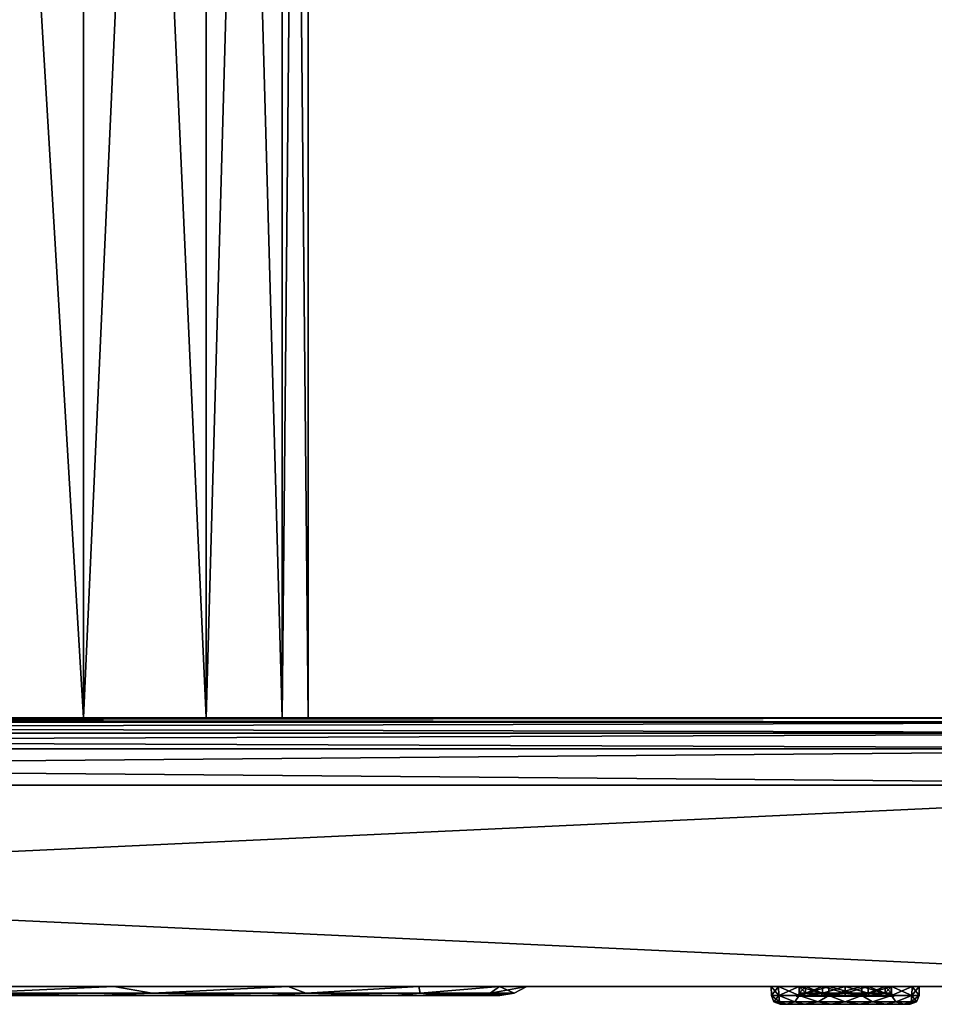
# Model space of a CAD drawing. Header units: millimetres. Extents: x -50 to 50, y 102 to 190.
# Tile 253 of 256: x 17 to 37, y 102 to 124. Entities that reach past the tile are written whole.
import ezdxf

# ---------------------------------------------------------------- set-up
doc = ezdxf.new("R2010")
doc.units = ezdxf.units.MM
doc.header["$LTSCALE"] = 65.185185
for name, color, linetype in [('104', 7, 'CONTINUOUS'), ('105', 7, 'CONTINUOUS'), ('106', 7, 'CONTINUOUS'), ('107', 7, 'CONTINUOUS'), ('108', 7, 'CONTINUOUS'), ('109', 7, 'CONTINUOUS'), ('110', 7, 'CONTINUOUS'), ('12', 7, 'CONTINUOUS'), ('15', 7, 'CONTINUOUS'), ('17', 7, 'CONTINUOUS'), ('21', 7, 'CONTINUOUS'), ('26', 7, 'CONTINUOUS'), ('27', 7, 'CONTINUOUS'), ('30', 7, 'CONTINUOUS'), ('33', 7, 'CONTINUOUS'), ('34', 7, 'CONTINUOUS'), ('35', 7, 'CONTINUOUS'), ('36', 7, 'CONTINUOUS'), ('43', 7, 'CONTINUOUS'), ('44', 7, 'CONTINUOUS'), ('48', 7, 'CONTINUOUS'), ('53', 7, 'CONTINUOUS'), ('57', 7, 'CONTINUOUS'), ('58', 7, 'CONTINUOUS')]:
    doc.layers.add(name, color=color, linetype=linetype)

msp = doc.modelspace()

# ---------------------------------------------------------------- linework, layer by layer
at = {"layer": '104', "color": 7, "linetype": 'CONTINUOUS'}
for points in [[(14.34, 169.3, -17.982), (17.982, 169.3, -14.34), (14.34, 108.5, -17.982), (14.34, 169.3, -17.982)], [(17.982, 169.3, -14.34), (17.982, 108.5, -14.34), (14.34, 108.5, -17.982), (17.982, 169.3, -14.34)], [(17.982, 169.3, 14.34), (14.34, 169.3, 17.982), (17.982, 108.5, 14.34), (17.982, 169.3, 14.34)], [(14.34, 169.3, 17.982), (14.34, 108.5, 17.982), (17.982, 108.5, 14.34), (14.34, 169.3, 17.982)], [(17.982, 169.3, -14.34), (20.722, 169.3, -9.979), (17.982, 108.5, -14.34), (17.982, 169.3, -14.34)], [(20.722, 169.3, -9.979), (20.722, 108.5, -9.98), (17.982, 108.5, -14.34), (20.722, 169.3, -9.979)], [(20.722, 169.3, 9.979), (17.982, 169.3, 14.34), (20.722, 108.5, 9.98), (20.722, 169.3, 9.979)], [(17.982, 169.3, 14.34), (17.982, 108.5, 14.34), (20.722, 108.5, 9.98), (17.982, 169.3, 14.34)], [(20.722, 169.3, -9.979), (22.423, 169.3, -5.118), (20.722, 108.5, -9.98), (20.722, 169.3, -9.979)], [(22.423, 169.3, -5.118), (22.423, 108.5, -5.118), (20.722, 108.5, -9.98), (22.423, 169.3, -5.118)], [(22.423, 169.3, 5.118), (20.722, 169.3, 9.979), (22.423, 108.5, 5.118), (22.423, 169.3, 5.118)], [(20.722, 169.3, 9.979), (20.722, 108.5, 9.98), (22.423, 108.5, 5.118), (20.722, 169.3, 9.979)], [(22.423, 169.3, -5.118), (23, 169.3, 0), (22.423, 108.5, -5.118), (22.423, 169.3, -5.118)], [(23, 169.3, 0), (22.423, 169.3, 5.118), (23, 108.5), (23, 169.3, 0)], [(23, 169.3, 0), (23, 108.5), (22.423, 108.5, -5.118), (23, 169.3, 0)], [(22.423, 169.3, 5.118), (22.423, 108.5, 5.118), (23, 108.5), (22.423, 169.3, 5.118)]]:
    msp.add_3dface(points, dxfattribs=at)
at = {"layer": '105', "color": 7, "linetype": 'CONTINUOUS'}
for points in [[(33.975, 102.35, 17), (33.905, 102.28, 17), (34.052, 102.28, 16.452), (33.975, 102.35, 17)], [(34.112, 102.35, 16.488), (33.975, 102.35, 17), (34.052, 102.28, 16.452), (34.112, 102.35, 16.488)], [(34.452, 102.28, 16.052), (34.112, 102.35, 16.488), (34.052, 102.28, 16.452), (34.452, 102.28, 16.052)], [(34.487, 102.35, 16.112), (34.112, 102.35, 16.488), (34.452, 102.28, 16.052), (34.487, 102.35, 16.112)], [(35, 102.28, 15.905), (34.487, 102.35, 16.112), (34.452, 102.28, 16.052), (35, 102.28, 15.905)], [(35, 102.35, 15.975), (34.487, 102.35, 16.112), (35, 102.28, 15.905), (35, 102.35, 15.975)], [(35.513, 102.35, 16.112), (35, 102.35, 15.975), (35.548, 102.28, 16.052), (35.513, 102.35, 16.112)], [(35.548, 102.28, 16.052), (35, 102.35, 15.975), (35, 102.28, 15.905), (35.548, 102.28, 16.052)], [(35.888, 102.35, 16.488), (35.513, 102.35, 16.112), (35.948, 102.28, 16.452), (35.888, 102.35, 16.488)], [(35.948, 102.28, 16.452), (35.513, 102.35, 16.112), (35.548, 102.28, 16.052), (35.948, 102.28, 16.452)], [(36.025, 102.35, 17), (35.888, 102.35, 16.488), (36.095, 102.28, 17), (36.025, 102.35, 17)], [(36.095, 102.28, 17), (35.888, 102.35, 16.488), (35.948, 102.28, 16.452), (36.095, 102.28, 17)]]:
    msp.add_3dface(points, dxfattribs=at)
at = {"layer": '106', "color": 7, "linetype": 'CONTINUOUS'}
for points in [[(33.905, 102.28, 17), (33.975, 102.35, 17), (34.112, 102.35, 17.512), (33.905, 102.28, 17)], [(33.905, 102.28, 17), (34.112, 102.35, 17.512), (34.052, 102.28, 17.548), (33.905, 102.28, 17)], [(34.112, 102.35, 17.512), (34.487, 102.35, 17.888), (34.052, 102.28, 17.548), (34.112, 102.35, 17.512)], [(34.052, 102.28, 17.548), (34.487, 102.35, 17.888), (34.452, 102.28, 17.948), (34.052, 102.28, 17.548)], [(34.487, 102.35, 17.888), (35, 102.35, 18.025), (34.452, 102.28, 17.948), (34.487, 102.35, 17.888)], [(34.452, 102.28, 17.948), (35, 102.35, 18.025), (35, 102.28, 18.095), (34.452, 102.28, 17.948)], [(35, 102.35, 18.025), (35.513, 102.35, 17.888), (35, 102.28, 18.095), (35, 102.35, 18.025)], [(35, 102.28, 18.095), (35.513, 102.35, 17.888), (35.548, 102.28, 17.948), (35, 102.28, 18.095)], [(35.513, 102.35, 17.888), (35.888, 102.35, 17.512), (35.548, 102.28, 17.948), (35.513, 102.35, 17.888)], [(35.548, 102.28, 17.948), (35.888, 102.35, 17.512), (35.948, 102.28, 17.548), (35.548, 102.28, 17.948)], [(35.888, 102.35, 17.512), (36.025, 102.35, 17), (35.948, 102.28, 17.548), (35.888, 102.35, 17.512)], [(36.025, 102.35, 17), (36.095, 102.28, 17), (35.948, 102.28, 17.548), (36.025, 102.35, 17)]]:
    msp.add_3dface(points, dxfattribs=at)
at = {"layer": '107', "color": 7, "linetype": 'CONTINUOUS'}
for points in [[(34.052, 102.28, 16.452), (33.905, 102.28, 17), (34.052, 102.28, 17.548), (34.052, 102.28, 16.452)], [(34.452, 102.28, 16.052), (34.052, 102.28, 16.452), (34.452, 102.28, 17.948), (34.452, 102.28, 16.052)], [(34.052, 102.28, 16.452), (34.052, 102.28, 17.548), (34.452, 102.28, 17.948), (34.052, 102.28, 16.452)], [(35, 102.28, 15.905), (34.452, 102.28, 16.052), (35, 102.28, 18.095), (35, 102.28, 15.905)], [(34.452, 102.28, 16.052), (34.452, 102.28, 17.948), (35, 102.28, 18.095), (34.452, 102.28, 16.052)], [(35.548, 102.28, 16.052), (35, 102.28, 15.905), (35.548, 102.28, 17.948), (35.548, 102.28, 16.052)], [(35, 102.28, 15.905), (35, 102.28, 18.095), (35.548, 102.28, 17.948), (35, 102.28, 15.905)], [(35.948, 102.28, 16.452), (35.548, 102.28, 16.052), (35.948, 102.28, 17.548), (35.948, 102.28, 16.452)], [(35.548, 102.28, 16.052), (35.548, 102.28, 17.948), (35.948, 102.28, 17.548), (35.548, 102.28, 16.052)], [(36.095, 102.28, 17), (35.948, 102.28, 16.452), (35.948, 102.28, 17.548), (36.095, 102.28, 17)]]:
    msp.add_3dface(points, dxfattribs=at)
at = {"layer": '108', "color": 7, "linetype": 'CONTINUOUS'}
for points in [[(34.112, 102.5, 17.512), (33.975, 102.5, 17), (35.888, 102.5, 17.512), (34.112, 102.5, 17.512)], [(33.975, 102.5, 17), (36.025, 102.5, 17), (35.888, 102.5, 17.512), (33.975, 102.5, 17)], [(34.112, 102.5, 16.488), (36.025, 102.5, 17), (33.975, 102.5, 17), (34.112, 102.5, 16.488)], [(35.513, 102.5, 17.888), (34.112, 102.5, 17.512), (35.888, 102.5, 17.512), (35.513, 102.5, 17.888)], [(34.487, 102.5, 17.888), (34.112, 102.5, 17.512), (35.513, 102.5, 17.888), (34.487, 102.5, 17.888)], [(34.487, 102.5, 16.112), (35.888, 102.5, 16.488), (34.112, 102.5, 16.488), (34.487, 102.5, 16.112)], [(35.888, 102.5, 16.488), (36.025, 102.5, 17), (34.112, 102.5, 16.488), (35.888, 102.5, 16.488)], [(35, 102.5, 18.025), (34.487, 102.5, 17.888), (35.513, 102.5, 17.888), (35, 102.5, 18.025)], [(35, 102.5, 15.975), (35.513, 102.5, 16.112), (34.487, 102.5, 16.112), (35, 102.5, 15.975)], [(35.513, 102.5, 16.112), (35.888, 102.5, 16.488), (34.487, 102.5, 16.112), (35.513, 102.5, 16.112)]]:
    msp.add_3dface(points, dxfattribs=at)
at = {"layer": '109', "color": 7, "linetype": 'CONTINUOUS'}
for points in [[(34.112, 102.35, 17.512), (33.975, 102.35, 17), (34.112, 102.5, 17.512), (34.112, 102.35, 17.512)], [(33.975, 102.35, 17), (33.975, 102.5, 17), (34.112, 102.5, 17.512), (33.975, 102.35, 17)], [(34.487, 102.35, 17.888), (34.112, 102.35, 17.512), (34.487, 102.5, 17.888), (34.487, 102.35, 17.888)], [(34.112, 102.35, 17.512), (34.112, 102.5, 17.512), (34.487, 102.5, 17.888), (34.112, 102.35, 17.512)], [(35, 102.35, 18.025), (34.487, 102.35, 17.888), (35, 102.5, 18.025), (35, 102.35, 18.025)], [(34.487, 102.35, 17.888), (34.487, 102.5, 17.888), (35, 102.5, 18.025), (34.487, 102.35, 17.888)], [(35.513, 102.35, 17.888), (35, 102.35, 18.025), (35.513, 102.5, 17.888), (35.513, 102.35, 17.888)], [(35, 102.35, 18.025), (35, 102.5, 18.025), (35.513, 102.5, 17.888), (35, 102.35, 18.025)], [(35.888, 102.35, 17.512), (35.513, 102.35, 17.888), (35.888, 102.5, 17.512), (35.888, 102.35, 17.512)], [(35.513, 102.35, 17.888), (35.513, 102.5, 17.888), (35.888, 102.5, 17.512), (35.513, 102.35, 17.888)], [(36.025, 102.35, 17), (35.888, 102.35, 17.512), (36.025, 102.5, 17), (36.025, 102.35, 17)], [(36.025, 102.5, 17), (35.888, 102.35, 17.512), (35.888, 102.5, 17.512), (36.025, 102.5, 17)]]:
    msp.add_3dface(points, dxfattribs=at)
at = {"layer": '110', "color": 7, "linetype": 'CONTINUOUS'}
for points in [[(33.975, 102.35, 17), (34.112, 102.35, 16.488), (33.975, 102.5, 17), (33.975, 102.35, 17)], [(34.112, 102.35, 16.488), (34.112, 102.5, 16.488), (33.975, 102.5, 17), (34.112, 102.35, 16.488)], [(34.112, 102.35, 16.488), (34.487, 102.35, 16.112), (34.112, 102.5, 16.488), (34.112, 102.35, 16.488)], [(34.487, 102.35, 16.112), (34.487, 102.5, 16.112), (34.112, 102.5, 16.488), (34.487, 102.35, 16.112)], [(34.487, 102.35, 16.112), (35, 102.35, 15.975), (34.487, 102.5, 16.112), (34.487, 102.35, 16.112)], [(35, 102.35, 15.975), (35, 102.5, 15.975), (34.487, 102.5, 16.112), (35, 102.35, 15.975)], [(35, 102.35, 15.975), (35.513, 102.35, 16.112), (35, 102.5, 15.975), (35, 102.35, 15.975)], [(35.513, 102.35, 16.112), (35.513, 102.5, 16.112), (35, 102.5, 15.975), (35.513, 102.35, 16.112)], [(35.513, 102.35, 16.112), (35.888, 102.35, 16.488), (35.513, 102.5, 16.112), (35.513, 102.35, 16.112)], [(35.888, 102.35, 16.488), (35.888, 102.5, 16.488), (35.513, 102.5, 16.112), (35.888, 102.35, 16.488)], [(35.888, 102.35, 16.488), (36.025, 102.35, 17), (35.888, 102.5, 16.488), (35.888, 102.35, 16.488)], [(36.025, 102.35, 17), (36.025, 102.5, 17), (35.888, 102.5, 16.488), (36.025, 102.35, 17)]]:
    msp.add_3dface(points, dxfattribs=at)
at = {"layer": '12', "color": 7, "linetype": 'CONTINUOUS'}
for points in [[(-26.693, 102.3, -5.651), (27.284, 102.3), (-27.284, 102.3), (-26.693, 102.3, -5.651)], [(-27.284, 102.3), (27.284, 102.3), (26.693, 102.3, 5.651), (-27.284, 102.3)], [(-26.693, 102.3, 5.651), (-27.284, 102.3), (26.693, 102.3, 5.651), (-26.693, 102.3, 5.651)], [(26.693, 102.3, -5.651), (27.284, 102.3), (-26.693, 102.3, -5.651), (26.693, 102.3, -5.651)], [(-25.955, 102.3, -8.413), (26.693, 102.3, -5.651), (-26.693, 102.3, -5.651), (-25.955, 102.3, -8.413)], [(-25.955, 102.3, 8.414), (-26.693, 102.3, 5.651), (25.955, 102.3, 8.413), (-25.955, 102.3, 8.414)], [(25.955, 102.3, 8.413), (-26.693, 102.3, 5.651), (26.693, 102.3, 5.651), (25.955, 102.3, 8.413)], [(25.955, 102.3, -8.414), (26.693, 102.3, -5.651), (-25.955, 102.3, -8.413), (25.955, 102.3, -8.414)], [(-24.932, 102.3, -11.082), (25.955, 102.3, -8.414), (-25.955, 102.3, -8.413), (-24.932, 102.3, -11.082)], [(-24.932, 102.3, 11.082), (-25.955, 102.3, 8.414), (24.932, 102.3, 11.082), (-24.932, 102.3, 11.082)], [(24.932, 102.3, 11.082), (-25.955, 102.3, 8.414), (25.955, 102.3, 8.413), (24.932, 102.3, 11.082)], [(24.932, 102.3, -11.082), (25.955, 102.3, -8.414), (-24.932, 102.3, -11.082), (24.932, 102.3, -11.082)], [(-22.082, 102.3, -16.026), (24.932, 102.3, -11.082), (-24.932, 102.3, -11.082), (-22.082, 102.3, -16.026)], [(-22.082, 102.3, 16.026), (-24.932, 102.3, 11.082), (22.082, 102.3, 16.026), (-22.082, 102.3, 16.026)], [(22.082, 102.3, 16.026), (-24.932, 102.3, 11.082), (24.932, 102.3, 11.082), (22.082, 102.3, 16.026)], [(22.082, 102.3, -16.026), (24.932, 102.3, -11.082), (-22.082, 102.3, -16.026), (22.082, 102.3, -16.026)], [(-18.265, 102.3, -20.268), (22.082, 102.3, -16.026), (-22.082, 102.3, -16.026), (-18.265, 102.3, -20.268)], [(-18.265, 102.3, 20.269), (-22.082, 102.3, 16.026), (18.265, 102.3, 20.268), (-18.265, 102.3, 20.269)], [(18.265, 102.3, 20.268), (-22.082, 102.3, 16.026), (22.082, 102.3, 16.026), (18.265, 102.3, 20.268)], [(18.265, 102.3, -20.269), (22.082, 102.3, -16.026), (-18.265, 102.3, -20.268), (18.265, 102.3, -20.269)], [(-13.649, 102.3, -23.625), (18.265, 102.3, -20.269), (-18.265, 102.3, -20.268), (-13.649, 102.3, -23.625)], [(13.649, 102.3, 23.625), (-18.265, 102.3, 20.269), (18.265, 102.3, 20.268), (13.649, 102.3, 23.625)], [(13.649, 102.3, -23.625), (18.265, 102.3, -20.269), (-13.649, 102.3, -23.625), (13.649, 102.3, -23.625)]]:
    msp.add_3dface(points, dxfattribs=at)
at = {"layer": '15', "color": 7, "linetype": 'CONTINUOUS'}
for points in [[(-49.207, 108.5, 47.908), (-49.11, 108.5, 48.401), (49.207, 108.5, 47.908), (-49.207, 108.5, 47.908)], [(-49.207, 108.5, 47.908), (49.207, 108.5, 47.908), (9.98, 108.5, 20.722), (-49.207, 108.5, 47.908)], [(-49.11, 108.5, -48.401), (-49.207, 108.5, -47.908), (49.11, 108.5, -48.401), (-49.11, 108.5, -48.401)], [(49.11, 108.5, -48.401), (-49.207, 108.5, -47.908), (49.207, 108.5, -47.908), (49.11, 108.5, -48.401)], [(49.207, 108.5, -47.908), (-49.207, 108.5, -47.908), (-9.98, 108.5, -20.722), (49.207, 108.5, -47.908)], [(-49.11, 108.5, 48.401), (-48.989, 108.5, 48.629), (49.11, 108.5, 48.401), (-49.11, 108.5, 48.401)], [(49.207, 108.5, 47.908), (-49.11, 108.5, 48.401), (49.11, 108.5, 48.401), (49.207, 108.5, 47.908)], [(-48.989, 108.5, -48.629), (-49.11, 108.5, -48.401), (48.989, 108.5, -48.629), (-48.989, 108.5, -48.629)], [(48.989, 108.5, -48.629), (-49.11, 108.5, -48.401), (49.11, 108.5, -48.401), (48.989, 108.5, -48.629)], [(-48.989, 108.5, 48.629), (-48.827, 108.5, 48.827), (48.989, 108.5, 48.629), (-48.989, 108.5, 48.629)], [(49.11, 108.5, 48.401), (-48.989, 108.5, 48.629), (48.989, 108.5, 48.629), (49.11, 108.5, 48.401)], [(-48.827, 108.5, -48.827), (-48.989, 108.5, -48.629), (48.827, 108.5, -48.827), (-48.827, 108.5, -48.827)], [(48.827, 108.5, -48.827), (-48.989, 108.5, -48.629), (48.989, 108.5, -48.629), (48.827, 108.5, -48.827)], [(-48.827, 108.5, 48.827), (-48.629, 108.5, 48.989), (48.827, 108.5, 48.827), (-48.827, 108.5, 48.827)], [(48.989, 108.5, 48.629), (-48.827, 108.5, 48.827), (48.827, 108.5, 48.827), (48.989, 108.5, 48.629)], [(-48.629, 108.5, -48.989), (-48.827, 108.5, -48.827), (48.629, 108.5, -48.989), (-48.629, 108.5, -48.989)], [(48.629, 108.5, -48.989), (-48.827, 108.5, -48.827), (48.827, 108.5, -48.827), (48.629, 108.5, -48.989)], [(-48.629, 108.5, 48.989), (-48.401, 108.5, 49.11), (48.629, 108.5, 48.989), (-48.629, 108.5, 48.989)], [(48.827, 108.5, 48.827), (-48.629, 108.5, 48.989), (48.629, 108.5, 48.989), (48.827, 108.5, 48.827)], [(-48.401, 108.5, -49.11), (-48.629, 108.5, -48.989), (48.401, 108.5, -49.11), (-48.401, 108.5, -49.11)], [(48.401, 108.5, -49.11), (-48.629, 108.5, -48.989), (48.629, 108.5, -48.989), (48.401, 108.5, -49.11)], [(-48.401, 108.5, 49.11), (-47.908, 108.5, 49.207), (48.401, 108.5, 49.11), (-48.401, 108.5, 49.11)], [(48.629, 108.5, 48.989), (-48.401, 108.5, 49.11), (48.401, 108.5, 49.11), (48.629, 108.5, 48.989)], [(-47.908, 108.5, -49.207), (-48.401, 108.5, -49.11), (47.908, 108.5, -49.207), (-47.908, 108.5, -49.207)], [(47.908, 108.5, -49.207), (-48.401, 108.5, -49.11), (48.401, 108.5, -49.11), (47.908, 108.5, -49.207)], [(48.401, 108.5, 49.11), (-47.908, 108.5, 49.207), (47.908, 108.5, 49.207), (48.401, 108.5, 49.11)], [(-5.118, 108.5, -22.423), (49.207, 108.5, -47.908), (-9.98, 108.5, -20.722), (-5.118, 108.5, -22.423)], [(0, 108.5, -23), (49.207, 108.5, -47.908), (-5.118, 108.5, -22.423), (0, 108.5, -23)], [(49.207, 108.5, -47.908), (0, 108.5, -23), (5.118, 108.5, -22.423), (49.207, 108.5, -47.908)], [(9.98, 108.5, -20.722), (49.207, 108.5, -47.908), (5.118, 108.5, -22.423), (9.98, 108.5, -20.722)], [(14.34, 108.5, -17.982), (49.207, 108.5, -47.908), (9.98, 108.5, -20.722), (14.34, 108.5, -17.982)], [(9.98, 108.5, 20.722), (49.207, 108.5, 47.908), (14.34, 108.5, 17.982), (9.98, 108.5, 20.722)], [(17.982, 108.5, -14.34), (49.207, 108.5, -47.908), (14.34, 108.5, -17.982), (17.982, 108.5, -14.34)], [(14.34, 108.5, 17.982), (49.207, 108.5, 47.908), (17.982, 108.5, 14.34), (14.34, 108.5, 17.982)], [(20.722, 108.5, -9.98), (49.207, 108.5, -47.908), (17.982, 108.5, -14.34), (20.722, 108.5, -9.98)], [(17.982, 108.5, 14.34), (49.207, 108.5, 47.908), (20.722, 108.5, 9.98), (17.982, 108.5, 14.34)], [(49.207, 108.5, 47.908), (49.207, 108.5, -47.908), (20.722, 108.5, 9.98), (49.207, 108.5, 47.908)], [(20.722, 108.5, 9.98), (49.207, 108.5, -47.908), (22.423, 108.5, 5.118), (20.722, 108.5, 9.98)], [(22.423, 108.5, -5.118), (49.207, 108.5, -47.908), (20.722, 108.5, -9.98), (22.423, 108.5, -5.118)], [(22.423, 108.5, 5.118), (49.207, 108.5, -47.908), (23, 108.5), (22.423, 108.5, 5.118)], [(23, 108.5), (49.207, 108.5, -47.908), (22.423, 108.5, -5.118), (23, 108.5)]]:
    msp.add_3dface(points, dxfattribs=at)
at = {"layer": '17', "color": 7, "linetype": 'CONTINUOUS'}
for points in [[(47.908, 108.5, 49.207), (-47.908, 108.5, 49.207), (-47.908, 108.408, 49.554), (47.908, 108.5, 49.207)], [(47.908, 108.5, 49.207), (-47.908, 108.408, 49.554), (47.908, 108.408, 49.554), (47.908, 108.5, 49.207)], [(-47.908, 108.408, 49.554), (-47.908, 108.157, 49.81), (47.908, 108.408, 49.554), (-47.908, 108.408, 49.554)], [(47.908, 108.408, 49.554), (-47.908, 108.157, 49.81), (47.908, 108.157, 49.81), (47.908, 108.408, 49.554)], [(-47.908, 108.157, 49.81), (-47.908, 107.812, 49.907), (47.908, 108.157, 49.81), (-47.908, 108.157, 49.81)], [(47.908, 108.157, 49.81), (-47.908, 107.812, 49.907), (47.908, 107.812, 49.907), (47.908, 108.157, 49.81)]]:
    msp.add_3dface(points, dxfattribs=at)
at = {"layer": '21', "color": 7, "linetype": 'CONTINUOUS'}
for points in [[(-47.908, 108.5, -49.207), (47.908, 108.5, -49.207), (47.908, 108.408, -49.554), (-47.908, 108.5, -49.207)], [(-47.908, 108.5, -49.207), (47.908, 108.408, -49.554), (-47.908, 108.408, -49.554), (-47.908, 108.5, -49.207)], [(47.908, 108.408, -49.554), (47.908, 108.157, -49.81), (-47.908, 108.408, -49.554), (47.908, 108.408, -49.554)], [(-47.908, 108.408, -49.554), (47.908, 108.157, -49.81), (-47.908, 108.157, -49.81), (-47.908, 108.408, -49.554)], [(47.908, 108.157, -49.81), (47.908, 107.812, -49.907), (-47.908, 108.157, -49.81), (47.908, 108.157, -49.81)], [(-47.908, 108.157, -49.81), (47.908, 107.812, -49.907), (-47.908, 107.812, -49.907), (-47.908, 108.157, -49.81)]]:
    msp.add_3dface(points, dxfattribs=at)
at = {"layer": '26', "color": 7, "linetype": 'CONTINUOUS'}
for points in [[(-47.908, 107.812, 49.907), (-47.922, 107, 49.921), (47.922, 107, 49.921), (-47.908, 107.812, 49.907)], [(47.908, 107.812, 49.907), (-47.908, 107.812, 49.907), (47.922, 107, 49.921), (47.908, 107.812, 49.907)]]:
    msp.add_3dface(points, dxfattribs=at)
at = {"layer": '27', "color": 7, "linetype": 'CONTINUOUS'}
for points in [[(50, 102.5, 48), (49.975, 102.5, 48.314), (-50, 102.5, 48), (50, 102.5, 48)], [(-50, 102.5, 48), (49.975, 102.5, 48.314), (-49.957, 102.5, 48.413), (-50, 102.5, 48)], [(50, 102.5, 48), (-50, 102.5, 48), (-35.368, 102.5, 18.612), (50, 102.5, 48)], [(-49.975, 102.5, -48.316), (50, 102.5, -48), (-50, 102.5, -48), (-49.975, 102.5, -48.316)], [(-50, 102.5, -48), (50, 102.5, -48), (0, 102.5, -36.628), (-50, 102.5, -48)], [(49.957, 102.5, -48.414), (50, 102.5, -48), (-49.975, 102.5, -48.316), (49.957, 102.5, -48.414)], [(-49.9, 102.5, -48.624), (49.957, 102.5, -48.414), (-49.975, 102.5, -48.316), (-49.9, 102.5, -48.624)], [(49.975, 102.5, 48.314), (49.901, 102.5, 48.621), (-49.957, 102.5, 48.413), (49.975, 102.5, 48.314)], [(-49.957, 102.5, 48.413), (49.901, 102.5, 48.621), (-49.829, 102.5, 48.81), (-49.957, 102.5, 48.413)], [(49.828, 102.5, -48.811), (49.957, 102.5, -48.414), (-49.9, 102.5, -48.624), (49.828, 102.5, -48.811)], [(-49.729, 102.5, -49.005), (49.828, 102.5, -48.811), (-49.9, 102.5, -48.624), (-49.729, 102.5, -49.005)], [(49.901, 102.5, 48.621), (49.731, 102.5, 49.002), (-49.829, 102.5, 48.81), (49.901, 102.5, 48.621)], [(-49.829, 102.5, 48.81), (49.731, 102.5, 49.002), (-49.621, 102.5, 49.172), (-49.829, 102.5, 48.81)], [(49.62, 102.5, -49.173), (49.828, 102.5, -48.811), (-49.729, 102.5, -49.005), (49.62, 102.5, -49.173)], [(-49.483, 102.5, -49.342), (49.62, 102.5, -49.173), (-49.729, 102.5, -49.005), (-49.483, 102.5, -49.342)], [(49.731, 102.5, 49.002), (49.484, 102.5, 49.34), (-49.621, 102.5, 49.172), (49.731, 102.5, 49.002)], [(-49.621, 102.5, 49.172), (49.484, 102.5, 49.34), (-49.342, 102.5, 49.483), (-49.621, 102.5, 49.172)], [(49.34, 102.5, -49.484), (49.62, 102.5, -49.173), (-49.483, 102.5, -49.342), (49.34, 102.5, -49.484)], [(-49.172, 102.5, -49.621), (49.34, 102.5, -49.484), (-49.483, 102.5, -49.342), (-49.172, 102.5, -49.621)], [(49.484, 102.5, 49.34), (49.173, 102.5, 49.62), (-49.342, 102.5, 49.483), (49.484, 102.5, 49.34)], [(-49.342, 102.5, 49.483), (49.173, 102.5, 49.62), (-49.005, 102.5, 49.729), (-49.342, 102.5, 49.483)], [(49.002, 102.5, -49.731), (49.34, 102.5, -49.484), (-49.172, 102.5, -49.621), (49.002, 102.5, -49.731)], [(-48.81, 102.5, -49.829), (49.002, 102.5, -49.731), (-49.172, 102.5, -49.621), (-48.81, 102.5, -49.829)], [(49.173, 102.5, 49.62), (48.811, 102.5, 49.828), (-49.005, 102.5, 49.729), (49.173, 102.5, 49.62)], [(-49.005, 102.5, 49.729), (48.811, 102.5, 49.828), (-48.624, 102.5, 49.9), (-49.005, 102.5, 49.729)], [(48.621, 102.5, -49.901), (49.002, 102.5, -49.731), (-48.81, 102.5, -49.829), (48.621, 102.5, -49.901)], [(-48.413, 102.5, -49.957), (48.621, 102.5, -49.901), (-48.81, 102.5, -49.829), (-48.413, 102.5, -49.957)], [(48.811, 102.5, 49.828), (48.414, 102.5, 49.957), (-48.624, 102.5, 49.9), (48.811, 102.5, 49.828)], [(-48.624, 102.5, 49.9), (48.414, 102.5, 49.957), (-48.316, 102.5, 49.975), (-48.624, 102.5, 49.9)], [(48.314, 102.5, -49.975), (48.621, 102.5, -49.901), (-48.413, 102.5, -49.957), (48.314, 102.5, -49.975)], [(-48, 102.5, -50), (48.314, 102.5, -49.975), (-48.413, 102.5, -49.957), (-48, 102.5, -50)], [(48.414, 102.5, 49.957), (48, 102.5, 50), (-48.316, 102.5, 49.975), (48.414, 102.5, 49.957)], [(-48.316, 102.5, 49.975), (48, 102.5, 50), (-48, 102.5, 50), (-48.316, 102.5, 49.975)], [(48, 102.5, -50), (48.314, 102.5, -49.975), (-48, 102.5, -50), (48, 102.5, -50)], [(-8.616, 102.5, 26.52), (50, 102.5, 48), (-35.368, 102.5, 18.612), (-8.616, 102.5, 26.52)], [(-2.914, 102.5, 27.732), (50, 102.5, 48), (-8.616, 102.5, 26.52), (-2.914, 102.5, 27.732)], [(2.914, 102.5, 27.732), (50, 102.5, 48), (-2.914, 102.5, 27.732), (2.914, 102.5, 27.732)], [(0, 102.5, -36.628), (50, 102.5, -48), (0.706, 102.5, -36.467), (0, 102.5, -36.628)], [(0.706, 102.5, -36.467), (50, 102.5, -48), (1.273, 102.5, -36.015), (0.706, 102.5, -36.467)], [(50, 102.5, -48), (18.658, 102.5, -20.722), (1.273, 102.5, -36.015), (50, 102.5, -48)], [(18.658, 102.5, -20.722), (13.943, 102.5, -24.148), (1.273, 102.5, -33.985), (18.658, 102.5, -20.722)], [(1.273, 102.5, -36.015), (18.658, 102.5, -20.722), (1.588, 102.5, -35.363), (1.273, 102.5, -36.015)], [(1.588, 102.5, -34.637), (18.658, 102.5, -20.722), (1.273, 102.5, -33.985), (1.588, 102.5, -34.637)], [(1.588, 102.5, -35.363), (18.658, 102.5, -20.722), (1.588, 102.5, -34.637), (1.588, 102.5, -35.363)], [(8.616, 102.5, 26.52), (50, 102.5, 48), (2.914, 102.5, 27.732), (8.616, 102.5, 26.52)], [(13.943, 102.5, 24.148), (50, 102.5, 48), (8.616, 102.5, 26.52), (13.943, 102.5, 24.148)], [(18.658, 102.5, 20.722), (50, 102.5, 48), (13.943, 102.5, 24.148), (18.658, 102.5, 20.722)], [(50, 102.5, 48), (18.658, 102.5, 20.722), (34.632, 102.5, 18.612), (50, 102.5, 48)], [(18.658, 102.5, -20.722), (50, 102.5, -48), (22.558, 102.5, -16.39), (18.658, 102.5, -20.722)], [(18.658, 102.5, 20.722), (22.558, 102.5, 16.39), (34.632, 102.5, 18.612), (18.658, 102.5, 20.722)], [(22.558, 102.5, -16.39), (50, 102.5, -48), (25.473, 102.5, -11.342), (22.558, 102.5, -16.39)], [(22.558, 102.5, 16.39), (25.473, 102.5, 11.342), (33.51, 102.5, 16.283), (22.558, 102.5, 16.39)], [(33.347, 102.5, 17), (22.558, 102.5, 16.39), (33.51, 102.5, 16.283), (33.347, 102.5, 17)], [(22.558, 102.5, 16.39), (33.347, 102.5, 17), (33.51, 102.5, 17.717), (22.558, 102.5, 16.39)], [(34.632, 102.5, 18.612), (22.558, 102.5, 16.39), (33.969, 102.5, 18.293), (34.632, 102.5, 18.612)], [(33.969, 102.5, 18.293), (22.558, 102.5, 16.39), (33.51, 102.5, 17.717), (33.969, 102.5, 18.293)], [(50, 102.5, -48), (50, 102.5, 48), (25.473, 102.5, -11.342), (50, 102.5, -48)], [(25.473, 102.5, -11.342), (50, 102.5, 48), (27.275, 102.5, -5.797), (25.473, 102.5, -11.342)], [(25.473, 102.5, 11.342), (27.275, 102.5, 5.797), (35.368, 102.5, 15.388), (25.473, 102.5, 11.342)], [(33.51, 102.5, 16.283), (25.473, 102.5, 11.342), (33.969, 102.5, 15.707), (33.51, 102.5, 16.283)], [(33.969, 102.5, 15.707), (25.473, 102.5, 11.342), (34.632, 102.5, 15.388), (33.969, 102.5, 15.707)], [(34.632, 102.5, 15.388), (25.473, 102.5, 11.342), (35.368, 102.5, 15.388), (34.632, 102.5, 15.388)], [(27.275, 102.5, -5.797), (50, 102.5, 48), (36.49, 102.5, 16.283), (27.275, 102.5, -5.797)], [(27.275, 102.5, 5.797), (27.884, 102.5), (36.031, 102.5, 15.707), (27.275, 102.5, 5.797)], [(27.884, 102.5), (27.275, 102.5, -5.797), (36.49, 102.5, 16.283), (27.884, 102.5)], [(35.368, 102.5, 15.388), (27.275, 102.5, 5.797), (36.031, 102.5, 15.707), (35.368, 102.5, 15.388)], [(36.031, 102.5, 15.707), (27.884, 102.5), (36.49, 102.5, 16.283), (36.031, 102.5, 15.707)], [(35.368, 102.5, 18.612), (50, 102.5, 48), (34.632, 102.5, 18.612), (35.368, 102.5, 18.612)], [(36.031, 102.5, 18.293), (50, 102.5, 48), (35.368, 102.5, 18.612), (36.031, 102.5, 18.293)], [(36.49, 102.5, 17.717), (50, 102.5, 48), (36.031, 102.5, 18.293), (36.49, 102.5, 17.717)], [(36.49, 102.5, 16.283), (50, 102.5, 48), (36.653, 102.5, 17), (36.49, 102.5, 16.283)], [(36.653, 102.5, 17), (50, 102.5, 48), (36.49, 102.5, 17.717), (36.653, 102.5, 17)]]:
    msp.add_3dface(points, dxfattribs=at)
at = {"layer": '30', "color": 7, "linetype": 'CONTINUOUS'}
for points in [[(33.688, 102.1, 16.378), (36.452, 102.1, 17), (33.548, 102.1, 17), (33.688, 102.1, 16.378)], [(33.548, 102.1, 17), (36.452, 102.1, 17), (36.312, 102.1, 17.622), (33.548, 102.1, 17)], [(33.689, 102.1, 17.622), (33.548, 102.1, 17), (36.312, 102.1, 17.622), (33.689, 102.1, 17.622)], [(36.311, 102.1, 16.378), (36.452, 102.1, 17), (33.688, 102.1, 16.378), (36.311, 102.1, 16.378)], [(34.091, 102.1, 15.868), (36.311, 102.1, 16.378), (33.688, 102.1, 16.378), (34.091, 102.1, 15.868)], [(34.092, 102.1, 18.132), (33.689, 102.1, 17.622), (35.909, 102.1, 18.132), (34.092, 102.1, 18.132)], [(35.909, 102.1, 18.132), (33.689, 102.1, 17.622), (36.312, 102.1, 17.622), (35.909, 102.1, 18.132)], [(35.908, 102.1, 15.868), (36.311, 102.1, 16.378), (34.091, 102.1, 15.868), (35.908, 102.1, 15.868)], [(34.675, 102.1, 15.585), (35.908, 102.1, 15.868), (34.091, 102.1, 15.868), (34.675, 102.1, 15.585)], [(34.675, 102.1, 18.415), (34.092, 102.1, 18.132), (35.325, 102.1, 18.415), (34.675, 102.1, 18.415)], [(35.325, 102.1, 18.415), (34.092, 102.1, 18.132), (35.909, 102.1, 18.132), (35.325, 102.1, 18.415)], [(35.325, 102.1, 15.585), (35.908, 102.1, 15.868), (34.675, 102.1, 15.585), (35.325, 102.1, 15.585)]]:
    msp.add_3dface(points, dxfattribs=at)
at = {"layer": '33', "color": 7, "linetype": 'CONTINUOUS'}
for points in [[(33.512, 102.298, 16.283), (33.407, 102.158, 17), (33.348, 102.298, 17), (33.512, 102.298, 16.283)], [(33.529, 102.158, 16.391), (33.407, 102.158, 17), (33.512, 102.298, 16.283), (33.529, 102.158, 16.391)], [(33.529, 102.158, 16.391), (33.548, 102.1, 17), (33.407, 102.158, 17), (33.529, 102.158, 16.391)], [(33.874, 102.158, 15.874), (33.529, 102.158, 16.391), (33.512, 102.298, 16.283), (33.874, 102.158, 15.874)], [(33.97, 102.298, 15.709), (33.874, 102.158, 15.874), (33.512, 102.298, 16.283), (33.97, 102.298, 15.709)], [(33.688, 102.1, 16.378), (33.548, 102.1, 17), (33.529, 102.158, 16.391), (33.688, 102.1, 16.378)], [(33.874, 102.158, 15.874), (33.688, 102.1, 16.378), (33.529, 102.158, 16.391), (33.874, 102.158, 15.874)], [(34.091, 102.1, 15.868), (33.688, 102.1, 16.378), (33.874, 102.158, 15.874), (34.091, 102.1, 15.868)], [(34.391, 102.158, 15.529), (33.874, 102.158, 15.874), (33.97, 102.298, 15.709), (34.391, 102.158, 15.529)], [(34.391, 102.158, 15.529), (34.091, 102.1, 15.868), (33.874, 102.158, 15.874), (34.391, 102.158, 15.529)], [(34.632, 102.298, 15.39), (34.391, 102.158, 15.529), (33.97, 102.298, 15.709), (34.632, 102.298, 15.39)], [(34.675, 102.1, 15.585), (34.091, 102.1, 15.868), (34.391, 102.158, 15.529), (34.675, 102.1, 15.585)], [(35, 102.158, 15.407), (34.391, 102.158, 15.529), (34.632, 102.298, 15.39), (35, 102.158, 15.407)], [(35, 102.158, 15.407), (34.675, 102.1, 15.585), (34.391, 102.158, 15.529), (35, 102.158, 15.407)], [(35.368, 102.298, 15.39), (35, 102.158, 15.407), (34.632, 102.298, 15.39), (35.368, 102.298, 15.39)], [(35.325, 102.1, 15.585), (34.675, 102.1, 15.585), (35, 102.158, 15.407), (35.325, 102.1, 15.585)], [(35.609, 102.158, 15.529), (35, 102.158, 15.407), (35.368, 102.298, 15.39), (35.609, 102.158, 15.529)], [(35.609, 102.158, 15.529), (35.325, 102.1, 15.585), (35, 102.158, 15.407), (35.609, 102.158, 15.529)], [(35.908, 102.1, 15.868), (35.325, 102.1, 15.585), (35.609, 102.158, 15.529), (35.908, 102.1, 15.868)], [(36.03, 102.298, 15.709), (35.609, 102.158, 15.529), (35.368, 102.298, 15.39), (36.03, 102.298, 15.709)], [(36.126, 102.158, 15.874), (35.609, 102.158, 15.529), (36.03, 102.298, 15.709), (36.126, 102.158, 15.874)], [(36.126, 102.158, 15.874), (35.908, 102.1, 15.868), (35.609, 102.158, 15.529), (36.126, 102.158, 15.874)], [(36.311, 102.1, 16.378), (35.908, 102.1, 15.868), (36.126, 102.158, 15.874), (36.311, 102.1, 16.378)], [(36.488, 102.298, 16.283), (36.126, 102.158, 15.874), (36.03, 102.298, 15.709), (36.488, 102.298, 16.283)], [(36.471, 102.158, 16.391), (36.126, 102.158, 15.874), (36.488, 102.298, 16.283), (36.471, 102.158, 16.391)], [(36.471, 102.158, 16.391), (36.311, 102.1, 16.378), (36.126, 102.158, 15.874), (36.471, 102.158, 16.391)], [(36.452, 102.1, 17), (36.311, 102.1, 16.378), (36.593, 102.158, 17), (36.452, 102.1, 17)], [(36.593, 102.158, 17), (36.311, 102.1, 16.378), (36.471, 102.158, 16.391), (36.593, 102.158, 17)], [(36.593, 102.158, 17), (36.471, 102.158, 16.391), (36.652, 102.298, 17), (36.593, 102.158, 17)], [(36.652, 102.298, 17), (36.471, 102.158, 16.391), (36.488, 102.298, 16.283), (36.652, 102.298, 17)]]:
    msp.add_3dface(points, dxfattribs=at)
at = {"layer": '34', "color": 7, "linetype": 'CONTINUOUS'}
for points in [[(33.348, 102.298, 17), (33.407, 102.158, 17), (33.529, 102.158, 17.609), (33.348, 102.298, 17)], [(33.348, 102.298, 17), (33.529, 102.158, 17.609), (33.512, 102.298, 17.717), (33.348, 102.298, 17)], [(33.548, 102.1, 17), (33.689, 102.1, 17.622), (33.407, 102.158, 17), (33.548, 102.1, 17)], [(33.407, 102.158, 17), (33.689, 102.1, 17.622), (33.529, 102.158, 17.609), (33.407, 102.158, 17)], [(33.529, 102.158, 17.609), (33.874, 102.158, 18.126), (33.512, 102.298, 17.717), (33.529, 102.158, 17.609)], [(33.512, 102.298, 17.717), (33.874, 102.158, 18.126), (33.97, 102.298, 18.291), (33.512, 102.298, 17.717)], [(33.529, 102.158, 17.609), (33.689, 102.1, 17.622), (33.874, 102.158, 18.126), (33.529, 102.158, 17.609)], [(33.689, 102.1, 17.622), (34.092, 102.1, 18.132), (33.874, 102.158, 18.126), (33.689, 102.1, 17.622)], [(33.874, 102.158, 18.126), (34.391, 102.158, 18.471), (33.97, 102.298, 18.291), (33.874, 102.158, 18.126)], [(33.874, 102.158, 18.126), (34.092, 102.1, 18.132), (34.391, 102.158, 18.471), (33.874, 102.158, 18.126)], [(33.97, 102.298, 18.291), (34.391, 102.158, 18.471), (34.632, 102.298, 18.61), (33.97, 102.298, 18.291)], [(34.092, 102.1, 18.132), (34.675, 102.1, 18.415), (34.391, 102.158, 18.471), (34.092, 102.1, 18.132)], [(34.391, 102.158, 18.471), (35, 102.158, 18.593), (34.632, 102.298, 18.61), (34.391, 102.158, 18.471)], [(34.391, 102.158, 18.471), (34.675, 102.1, 18.415), (35, 102.158, 18.593), (34.391, 102.158, 18.471)], [(34.632, 102.298, 18.61), (35, 102.158, 18.593), (35.368, 102.298, 18.61), (34.632, 102.298, 18.61)], [(34.675, 102.1, 18.415), (35.325, 102.1, 18.415), (35, 102.158, 18.593), (34.675, 102.1, 18.415)], [(35, 102.158, 18.593), (35.609, 102.158, 18.471), (35.368, 102.298, 18.61), (35, 102.158, 18.593)], [(35, 102.158, 18.593), (35.325, 102.1, 18.415), (35.609, 102.158, 18.471), (35, 102.158, 18.593)], [(35.325, 102.1, 18.415), (35.909, 102.1, 18.132), (35.609, 102.158, 18.471), (35.325, 102.1, 18.415)], [(35.368, 102.298, 18.61), (35.609, 102.158, 18.471), (36.03, 102.298, 18.291), (35.368, 102.298, 18.61)], [(35.609, 102.158, 18.471), (36.126, 102.158, 18.126), (36.03, 102.298, 18.291), (35.609, 102.158, 18.471)], [(35.609, 102.158, 18.471), (35.909, 102.1, 18.132), (36.126, 102.158, 18.126), (35.609, 102.158, 18.471)], [(35.909, 102.1, 18.132), (36.312, 102.1, 17.622), (36.126, 102.158, 18.126), (35.909, 102.1, 18.132)], [(36.03, 102.298, 18.291), (36.126, 102.158, 18.126), (36.488, 102.298, 17.717), (36.03, 102.298, 18.291)], [(36.126, 102.158, 18.126), (36.471, 102.158, 17.609), (36.488, 102.298, 17.717), (36.126, 102.158, 18.126)], [(36.126, 102.158, 18.126), (36.312, 102.1, 17.622), (36.471, 102.158, 17.609), (36.126, 102.158, 18.126)], [(36.312, 102.1, 17.622), (36.452, 102.1, 17), (36.471, 102.158, 17.609), (36.312, 102.1, 17.622)], [(36.452, 102.1, 17), (36.593, 102.158, 17), (36.471, 102.158, 17.609), (36.452, 102.1, 17)], [(36.471, 102.158, 17.609), (36.593, 102.158, 17), (36.488, 102.298, 17.717), (36.471, 102.158, 17.609)], [(36.593, 102.158, 17), (36.652, 102.298, 17), (36.488, 102.298, 17.717), (36.593, 102.158, 17)]]:
    msp.add_3dface(points, dxfattribs=at)
at = {"layer": '35', "color": 7, "linetype": 'CONTINUOUS'}
for points in [[(33.51, 102.5, 17.717), (33.347, 102.5, 17), (33.512, 102.298, 17.717), (33.51, 102.5, 17.717)], [(33.347, 102.5, 17), (33.348, 102.298, 17), (33.512, 102.298, 17.717), (33.347, 102.5, 17)], [(33.969, 102.5, 18.293), (33.51, 102.5, 17.717), (33.97, 102.298, 18.291), (33.969, 102.5, 18.293)], [(33.51, 102.5, 17.717), (33.512, 102.298, 17.717), (33.97, 102.298, 18.291), (33.51, 102.5, 17.717)], [(34.632, 102.5, 18.612), (33.969, 102.5, 18.293), (34.632, 102.298, 18.61), (34.632, 102.5, 18.612)], [(33.969, 102.5, 18.293), (33.97, 102.298, 18.291), (34.632, 102.298, 18.61), (33.969, 102.5, 18.293)], [(35.368, 102.5, 18.612), (34.632, 102.5, 18.612), (35.368, 102.298, 18.61), (35.368, 102.5, 18.612)], [(34.632, 102.5, 18.612), (34.632, 102.298, 18.61), (35.368, 102.298, 18.61), (34.632, 102.5, 18.612)], [(36.031, 102.5, 18.293), (35.368, 102.5, 18.612), (36.03, 102.298, 18.291), (36.031, 102.5, 18.293)], [(35.368, 102.5, 18.612), (35.368, 102.298, 18.61), (36.03, 102.298, 18.291), (35.368, 102.5, 18.612)], [(36.031, 102.5, 18.293), (36.03, 102.298, 18.291), (36.488, 102.298, 17.717), (36.031, 102.5, 18.293)], [(36.49, 102.5, 17.717), (36.031, 102.5, 18.293), (36.488, 102.298, 17.717), (36.49, 102.5, 17.717)], [(36.652, 102.298, 17), (36.49, 102.5, 17.717), (36.488, 102.298, 17.717), (36.652, 102.298, 17)], [(36.653, 102.5, 17), (36.49, 102.5, 17.717), (36.652, 102.298, 17), (36.653, 102.5, 17)]]:
    msp.add_3dface(points, dxfattribs=at)
at = {"layer": '36', "color": 7, "linetype": 'CONTINUOUS'}
for points in [[(33.347, 102.5, 17), (33.51, 102.5, 16.283), (33.348, 102.298, 17), (33.347, 102.5, 17)], [(33.51, 102.5, 16.283), (33.512, 102.298, 16.283), (33.348, 102.298, 17), (33.51, 102.5, 16.283)], [(33.51, 102.5, 16.283), (33.969, 102.5, 15.707), (33.512, 102.298, 16.283), (33.51, 102.5, 16.283)], [(33.969, 102.5, 15.707), (33.97, 102.298, 15.709), (33.512, 102.298, 16.283), (33.969, 102.5, 15.707)], [(33.969, 102.5, 15.707), (34.632, 102.5, 15.388), (33.97, 102.298, 15.709), (33.969, 102.5, 15.707)], [(34.632, 102.5, 15.388), (34.632, 102.298, 15.39), (33.97, 102.298, 15.709), (34.632, 102.5, 15.388)], [(34.632, 102.5, 15.388), (35.368, 102.5, 15.388), (34.632, 102.298, 15.39), (34.632, 102.5, 15.388)], [(35.368, 102.5, 15.388), (35.368, 102.298, 15.39), (34.632, 102.298, 15.39), (35.368, 102.5, 15.388)], [(35.368, 102.5, 15.388), (36.031, 102.5, 15.707), (35.368, 102.298, 15.39), (35.368, 102.5, 15.388)], [(36.031, 102.5, 15.707), (36.03, 102.298, 15.709), (35.368, 102.298, 15.39), (36.031, 102.5, 15.707)], [(36.031, 102.5, 15.707), (36.49, 102.5, 16.283), (36.03, 102.298, 15.709), (36.031, 102.5, 15.707)], [(36.49, 102.5, 16.283), (36.488, 102.298, 16.283), (36.03, 102.298, 15.709), (36.49, 102.5, 16.283)], [(36.49, 102.5, 16.283), (36.653, 102.5, 17), (36.488, 102.298, 16.283), (36.49, 102.5, 16.283)], [(36.653, 102.5, 17), (36.652, 102.298, 17), (36.488, 102.298, 16.283), (36.653, 102.5, 17)]]:
    msp.add_3dface(points, dxfattribs=at)
at = {"layer": '43', "color": 7, "linetype": 'CONTINUOUS'}
for points in [[(13.649, 102.3, 23.625), (18.265, 102.3, 20.268), (15.334, 102.351, 22.949), (13.649, 102.3, 23.625)], [(18.658, 102.5, 20.722), (13.943, 102.5, 24.148), (15.334, 102.351, 22.949), (18.658, 102.5, 20.722)], [(19.517, 102.351, 19.517), (18.658, 102.5, 20.722), (15.334, 102.351, 22.949), (19.517, 102.351, 19.517)], [(18.265, 102.3, 20.268), (19.517, 102.351, 19.517), (15.334, 102.351, 22.949), (18.265, 102.3, 20.268)], [(18.265, 102.3, 20.268), (22.082, 102.3, 16.026), (19.517, 102.351, 19.517), (18.265, 102.3, 20.268)], [(22.558, 102.5, 16.39), (18.658, 102.5, 20.722), (19.517, 102.351, 19.517), (22.558, 102.5, 16.39)], [(22.949, 102.351, 15.334), (22.558, 102.5, 16.39), (19.517, 102.351, 19.517), (22.949, 102.351, 15.334)], [(22.082, 102.3, 16.026), (22.949, 102.351, 15.334), (19.517, 102.351, 19.517), (22.082, 102.3, 16.026)], [(22.082, 102.3, 16.026), (24.932, 102.3, 11.082), (22.949, 102.351, 15.334), (22.082, 102.3, 16.026)], [(25.473, 102.5, 11.342), (22.558, 102.5, 16.39), (22.949, 102.351, 15.334), (25.473, 102.5, 11.342)], [(25.5, 102.351, 10.562), (25.473, 102.5, 11.342), (22.949, 102.351, 15.334), (25.5, 102.351, 10.562)], [(24.932, 102.3, 11.082), (25.5, 102.351, 10.562), (22.949, 102.351, 15.334), (24.932, 102.3, 11.082)], [(24.932, 102.3, 11.082), (25.955, 102.3, 8.413), (25.5, 102.351, 10.562), (24.932, 102.3, 11.082)], [(27.275, 102.5, 5.797), (25.473, 102.5, 11.342), (25.5, 102.351, 10.562), (27.275, 102.5, 5.797)], [(27.07, 102.351, 5.385), (27.275, 102.5, 5.797), (25.5, 102.351, 10.562), (27.07, 102.351, 5.385)], [(25.955, 102.3, 8.413), (26.693, 102.3, 5.651), (25.5, 102.351, 10.562), (25.955, 102.3, 8.413)], [(26.693, 102.3, 5.651), (27.07, 102.351, 5.385), (25.5, 102.351, 10.562), (26.693, 102.3, 5.651)], [(26.693, 102.3, 5.651), (27.284, 102.3), (27.07, 102.351, 5.385), (26.693, 102.3, 5.651)], [(27.601, 102.351), (27.275, 102.5, 5.797), (27.07, 102.351, 5.385), (27.601, 102.351)], [(27.284, 102.3), (27.601, 102.351), (27.07, 102.351, 5.385), (27.284, 102.3)], [(27.884, 102.5), (27.275, 102.5, 5.797), (27.601, 102.351), (27.884, 102.5)]]:
    msp.add_3dface(points, dxfattribs=at)
at = {"layer": '44', "color": 7, "linetype": 'CONTINUOUS'}
for points in [[(18.265, 102.3, -20.269), (13.649, 102.3, -23.625), (15.334, 102.351, -22.949), (18.265, 102.3, -20.269)], [(13.943, 102.5, -24.148), (18.658, 102.5, -20.722), (15.334, 102.351, -22.949), (13.943, 102.5, -24.148)], [(15.334, 102.351, -22.949), (18.658, 102.5, -20.722), (19.517, 102.351, -19.517), (15.334, 102.351, -22.949)], [(18.265, 102.3, -20.269), (15.334, 102.351, -22.949), (19.517, 102.351, -19.517), (18.265, 102.3, -20.269)], [(22.082, 102.3, -16.026), (18.265, 102.3, -20.269), (19.517, 102.351, -19.517), (22.082, 102.3, -16.026)], [(18.658, 102.5, -20.722), (22.558, 102.5, -16.39), (19.517, 102.351, -19.517), (18.658, 102.5, -20.722)], [(19.517, 102.351, -19.517), (22.558, 102.5, -16.39), (22.949, 102.351, -15.334), (19.517, 102.351, -19.517)], [(22.082, 102.3, -16.026), (19.517, 102.351, -19.517), (22.949, 102.351, -15.334), (22.082, 102.3, -16.026)], [(24.932, 102.3, -11.082), (22.082, 102.3, -16.026), (22.949, 102.351, -15.334), (24.932, 102.3, -11.082)], [(22.558, 102.5, -16.39), (25.473, 102.5, -11.342), (22.949, 102.351, -15.334), (22.558, 102.5, -16.39)], [(22.949, 102.351, -15.334), (25.473, 102.5, -11.342), (25.5, 102.351, -10.562), (22.949, 102.351, -15.334)], [(24.932, 102.3, -11.082), (22.949, 102.351, -15.334), (25.5, 102.351, -10.562), (24.932, 102.3, -11.082)], [(25.955, 102.3, -8.414), (24.932, 102.3, -11.082), (25.5, 102.351, -10.562), (25.955, 102.3, -8.414)], [(25.473, 102.5, -11.342), (27.275, 102.5, -5.797), (25.5, 102.351, -10.562), (25.473, 102.5, -11.342)], [(25.5, 102.351, -10.562), (27.275, 102.5, -5.797), (27.07, 102.351, -5.385), (25.5, 102.351, -10.562)], [(25.955, 102.3, -8.414), (25.5, 102.351, -10.562), (27.07, 102.351, -5.385), (25.955, 102.3, -8.414)], [(26.693, 102.3, -5.651), (25.955, 102.3, -8.414), (27.07, 102.351, -5.385), (26.693, 102.3, -5.651)], [(27.284, 102.3), (26.693, 102.3, -5.651), (27.601, 102.351), (27.284, 102.3)], [(27.601, 102.351), (26.693, 102.3, -5.651), (27.07, 102.351, -5.385), (27.601, 102.351)], [(27.275, 102.5, -5.797), (27.884, 102.5), (27.07, 102.351, -5.385), (27.275, 102.5, -5.797)], [(27.884, 102.5), (27.601, 102.351), (27.07, 102.351, -5.385), (27.884, 102.5)]]:
    msp.add_3dface(points, dxfattribs=at)
at = {"layer": '48', "color": 7, "linetype": 'CONTINUOUS'}
for points in [[(-47.908, 107.812, -49.907), (47.908, 107.812, -49.907), (-47.922, 107, -49.921), (-47.908, 107.812, -49.907)], [(47.908, 107.812, -49.907), (47.922, 107, -49.921), (-47.922, 107, -49.921), (47.908, 107.812, -49.907)]]:
    msp.add_3dface(points, dxfattribs=at)
at = {"layer": '53', "color": 7, "linetype": 'CONTINUOUS'}
for points in [[(48, 102.5, -50), (-48, 102.5, -50), (48, 107, -50), (48, 102.5, -50)], [(-48, 102.5, -50), (-48, 107, -50), (48, 107, -50), (-48, 102.5, -50)]]:
    msp.add_3dface(points, dxfattribs=at)
at = {"layer": '57', "color": 7, "linetype": 'CONTINUOUS'}
for points in [[(-48, 102.5, 50), (48, 102.5, 50), (-48, 107, 50), (-48, 102.5, 50)], [(-48, 107, 50), (48, 102.5, 50), (48, 107, 50), (-48, 107, 50)]]:
    msp.add_3dface(points, dxfattribs=at)
at = {"layer": '58', "color": 7, "linetype": 'CONTINUOUS'}
for points in [[(47.922, 107, 49.921), (-47.922, 107, 49.921), (-48, 107, 50), (47.922, 107, 49.921)], [(47.922, 107, 49.921), (-48, 107, 50), (48, 107, 50), (47.922, 107, 49.921)], [(-48, 107, -50), (-47.922, 107, -49.921), (48, 107, -50), (-48, 107, -50)], [(-47.922, 107, -49.921), (47.922, 107, -49.921), (48, 107, -50), (-47.922, 107, -49.921)]]:
    msp.add_3dface(points, dxfattribs=at)

doc.saveas('drawing.dxf')
